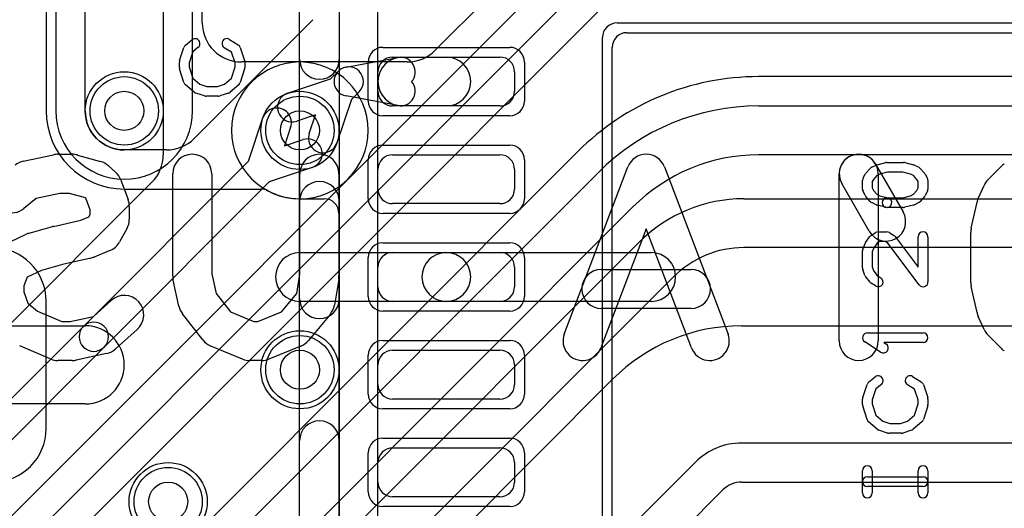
# Model space of a CAD drawing. Extents: x 0 to 20.5, y -0.9 to 20.
# Tile 15 of 18: x 9.8 to 14.8, y 10.5 to 13. Entities that reach past the tile are written whole.
import ezdxf

# ---------------------------------------------------------------- set-up
doc = ezdxf.new("R2010")
doc.units = 0
for name, color, linetype in [('Hole', 1, 'CONTINUOUS'), ('L1', 3, 'CONTINUOUS'), ('L2', 3, 'CONTINUOUS'), ('L3', 3, 'CONTINUOUS'), ('L4', 3, 'CONTINUOUS'), ('MetalMask-A', 176, 'CONTINUOUS'), ('PartsArea-A', 111, 'CONTINUOUS'), ('PartsSilk-A', 221, 'CONTINUOUS'), ('PartsSilk-B', 221, 'CONTINUOUS'), ('Resist-A', 2, 'CONTINUOUS'), ('Resist-B', 2, 'CONTINUOUS'), ('Silk-A', 140, 'CONTINUOUS'), ('Silk-B', 140, 'CONTINUOUS')]:
    doc.layers.add(name, color=color, linetype=linetype)

msp = doc.modelspace()

# ---------------------------------------------------------------- linework, layer by layer
at = {"layer": 'Hole'}
for centre in [(10.3, 12.5), (11.2, 12.4), (11.2, 11.175), (10.525, 10.5)]:
    msp.add_circle(centre, 0.1, dxfattribs=at)
at = {"layer": 'L1'}
for p, q in [((9.89996, 13.3), (9.89996, 12.5)), ((10.1, 12.5), (10.1, 13.3)), ((11.26642, 12.96642), (10.65858, 12.35858)), ((12.875, 12.9), (15.725, 12.9)), ((12.8, 9.975), (12.8, 12.825)), ((11.43636, 12.72375), (11.70226, 12.77292)), ((11.675, 12.775), (12.225, 12.775)), ((11.725, 12.775), (11.95, 12.775)), ((11.13659, 12.58968), (11.35745, 12.66351)), ((11.35745, 12.66351), (11.39697, 12.70303)), ((11.6, 12.6), (11.6, 12.7)), ((12.3, 12.7), (12.3, 12.6)), ((11.70226, 12.52708), (11.43636, 12.57625)), ((11.50303, 12.59697), (11.46351, 12.55745)), ((11.46351, 12.55745), (11.38968, 12.33659)), ((12.225, 12.525), (11.675, 12.525)), ((11.95, 12.525), (11.725, 12.525)), ((11.27919, 12.47919), (11.18415, 12.44742)), ((11.24742, 12.38415), (11.27919, 12.47919)), ((10.51716, 12.3), (10.3, 12.3)), ((11.675, 12.275), (12.225, 12.275)), ((11.6, 12.1), (11.6, 12.2)), ((12.3, 12.2), (12.3, 12.1)), ((10.3, 12.09996), (11, 12.09996)), ((11.2, 12.04996), (11.32499, 12.04996)), ((12.225, 12.025), (11.675, 12.025)), ((11.39996, 11.97499), (11.39996, 8.69996)), ((11.2, 11.775), (11.95, 11.775)), ((11.675, 11.775), (12.225, 11.775)), ((11.95, 11.775), (13, 11.775)), ((11.6, 11.6), (11.6, 11.7)), ((12.3, 11.7), (12.3, 11.6)), ((9.90004, 10.875), (9.90004, 11.525)), ((11.95, 11.525), (11.2, 11.525)), ((12.225, 11.525), (11.675, 11.525)), ((13, 11.525), (11.95, 11.525)), ((9.34, 11.4), (10.1, 11.4)), ((11.675, 11.275), (12.225, 11.275)), ((11.6, 11.1), (11.6, 11.2)), ((12.3, 11.2), (12.3, 11.1)), ((10.1, 11), (9.34, 11)), ((12.225, 11.025), (11.675, 11.025)), ((11.675, 10.775), (12.225, 10.775)), ((11.6, 10.6), (11.6, 10.7)), ((12.3, 10.7), (12.3, 10.6)), ((12.225, 10.525), (11.675, 10.525))]:
    msp.add_line(p, q, dxfattribs=at)
for centre in [(10.3, 12.5), (11.2, 12.4), (11.2, 11.175), (10.525, 10.5)]:
    msp.add_circle(centre, 0.2, dxfattribs=at)
for centre, radius, start, end in [((12.875, 12.825), 0.075, 90, 180), ((11.725, 12.65), 0.125, 90, -90), ((11.675, 12.7), 0.075, 90, 180), ((11.7159, 12.69917), 0.075, -40.96673, 100.47674), ((11.95, 12.65), 0.125, -90, 90), ((12.225, 12.7), 0.075, 0, 90), ((11.45, 12.65), 0.075, 100.4784, -100.4784), ((11.45, 12.65), 0.075, -45, 135), ((11.7159, 12.60083), 0.075, -100.4784, 40.96673), ((11.16037, 12.51855), 0.075, 108.48568, -71.51587), ((11.675, 12.6), 0.075, 180, -90), ((12.225, 12.6), 0.075, -90, 0), ((10.3, 12.5), 0.40004, 180, -90), ((10.3, 12.5), 0.2, 180, -90), ((11.31855, 12.36037), 0.075, 161.51432, -18.48413), ((10.51716, 12.5), 0.2, -90, -45), ((11.675, 12.2), 0.075, 90, 180), ((12.225, 12.2), 0.075, 0, 90), ((11, 12.02499), 0.07497, 61.92751, 90), ((11.2, 12.4), 0.35004, -118.07172, -90), ((11.675, 12.1), 0.075, 180, -90), ((12.225, 12.1), 0.075, -90, 0), ((11.32499, 11.97499), 0.07497, 0, 90), ((9.625, 11.525), 0.27504, 0, 90), ((11.2, 11.65), 0.125, 90, -90), ((11.675, 11.7), 0.075, 90, 180), ((11.95, 11.65), 0.125, 90, -90), ((11.95, 11.65), 0.125, -90, 90), ((12.225, 11.7), 0.075, 0, 90), ((13, 11.65), 0.125, -90, 90), ((11.675, 11.6), 0.075, 180, -90), ((12.225, 11.6), 0.075, -90, 0), ((10.1, 11.2), 0.2, -90, 90), ((11.675, 11.2), 0.075, 90, 180), ((12.225, 11.2), 0.075, 0, 90), ((11.675, 11.1), 0.075, 180, -90), ((12.225, 11.1), 0.075, -90, 0), ((9.625, 10.875), 0.27504, -90, 0), ((11.675, 10.7), 0.075, 90, 180), ((12.225, 10.7), 0.075, 0, 90), ((11.675, 10.6), 0.075, 180, -90), ((12.225, 10.6), 0.075, -90, 0)]:
    msp.add_arc(centre, radius, start, end, dxfattribs=at)
at = {"layer": 'L2'}
for p, q in [((9.94996, 13.3), (9.94996, 12.5)), ((10.65004, 12.5), (10.65004, 13.3))]:
    msp.add_line(p, q, dxfattribs=at)
for centre in [(11.2, 11.175), (10.525, 10.5)]:
    msp.add_circle(centre, 0.2, dxfattribs=at)
for centre, start, end in [((11.2, 12.4), 90, -90), ((11.2, 12.4), -90, 90), ((10.3, 12.5), 180, 0)]:
    msp.add_arc(centre, 0.35004, start, end, dxfattribs=at)
at = {"layer": 'L3'}
for p, q in [((9.94996, 13.3), (9.94996, 12.5)), ((10.65004, 12.5), (10.65004, 13.3))]:
    msp.add_line(p, q, dxfattribs=at)
for centre in [(11.2, 11.175), (10.525, 10.5)]:
    msp.add_circle(centre, 0.2, dxfattribs=at)
for centre, start, end in [((11.2, 12.4), 90, -90), ((11.2, 12.4), -90, 90), ((10.3, 12.5), 180, 0)]:
    msp.add_arc(centre, 0.35004, start, end, dxfattribs=at)
at = {"layer": 'L4'}
for p, q in [((13.26119, 14.1784), (11.89141, 12.80862)), ((9.534, 10.23902), (13.44672, 14.15173)), ((13.55279, 14.04566), (9.64007, 10.13296)), ((9.74617, 10.02687), (13.65702, 13.93771)), ((10.5, 13.3), (10.5, 12.27574)), ((10.70004, 12.95004), (10.70004, 13.3)), ((11.74999, 12.75004), (10.90004, 12.75004)), ((17.07224, 12.67504), (13.54979, 12.67504)), ((13.54979, 12.525), (15.3349, 12.525)), ((10.93649, 12.24255), (11.01032, 12.46341)), ((11.15258, 12.41585), (11.12081, 12.32081)), ((11.12081, 12.32081), (11.21585, 12.35258)), ((12.62346, 12.29134), (9.91343, 9.58131)), ((15.3349, 12.275), (13.54979, 12.275)), ((10.09097, 11.39703), (10.93649, 12.24255)), ((11.26341, 12.21032), (11.04255, 12.13649)), ((10.01868, 9.47438), (12.72955, 12.18525)), ((10.44142, 12.13432), (8.96568, 10.65858)), ((11.04255, 12.13649), (10.19703, 11.29097)), ((12.90633, 12.00847), (10.19546, 9.2976)), ((13.47486, 12.04999), (17.46196, 12.04999)), ((10.30159, 9.19153), (12.93745, 11.82739)), ((17.46196, 11.79999), (13.47486, 11.79999)), ((13.11423, 11.65061), (10.47836, 9.01476)), ((9.23296, 10.53902), (10.09097, 11.39703)), ((13.46303, 11.4), (17.13697, 11.4)), ((10.19703, 11.29097), (9.33903, 10.43295)), ((10.18787, 8.51213), (12.80188, 11.12614)), ((17.13697, 10.8), (13.46303, 10.8)), ((13.22614, 10.70188), (10.61213, 8.08787)), ((13.46302, 10.59996), (17.13697, 10.59996)), ((10.75567, 7.94851), (13.36759, 10.56043))]:
    msp.add_line(p, q, dxfattribs=at)
for centre in [(10.3, 12.5), (11.2, 12.4), (11.2, 11.175), (10.525, 10.5)]:
    msp.add_circle(centre, 0.2, dxfattribs=at)
for centre, radius, start, end in [((10.90004, 12.95004), 0.2, 180, -90), ((11.74999, 12.95004), 0.2, -90, -45), ((13.5498, 11.365), 1.31004, 90.00044, 135), ((11.08145, 12.43963), 0.075, -18.48568, 161.51587), ((13.54979, 11.365), 1.16, 90, 134.99965), ((11.23963, 12.28145), 0.075, -71.51432, 108.48413), ((10.3, 12.27574), 0.2, -45, 0), ((13.54979, 11.365), 0.91, 90, 134.99955), ((13.47486, 11.28999), 0.76, 90, 135.00053), ((13.47486, 11.28999), 0.51, 90, 135.00079), ((10.144, 11.344), 0.075, -45, 135), ((10.144, 11.344), 0.075, 135, -45), ((13.46302, 10.465), 0.935, 89.99939, 135), ((13.46302, 10.465), 0.335, 89.99829, 135), ((13.46302, 10.465), 0.13496, 90, 135)]:
    msp.add_arc(centre, radius, start, end, dxfattribs=at)
at = {"layer": 'MetalMask-A'}
for p, q in [((12.875, 12.9), (15.725, 12.9)), ((12.8, 9.975), (12.8, 12.825)), ((11.675, 12.775), (12.225, 12.775)), ((11.6, 12.6), (11.6, 12.7)), ((12.3, 12.7), (12.3, 12.6)), ((12.225, 12.525), (11.675, 12.525)), ((11.675, 12.275), (12.225, 12.275)), ((11.6, 12.1), (11.6, 12.2)), ((12.3, 12.2), (12.3, 12.1)), ((12.225, 12.025), (11.675, 12.025)), ((11.675, 11.775), (12.225, 11.775)), ((11.6, 11.6), (11.6, 11.7)), ((12.3, 11.7), (12.3, 11.6)), ((12.225, 11.525), (11.675, 11.525)), ((11.675, 11.275), (12.225, 11.275)), ((11.6, 11.1), (11.6, 11.2)), ((12.3, 11.2), (12.3, 11.1)), ((12.225, 11.025), (11.675, 11.025)), ((11.675, 10.775), (12.225, 10.775)), ((11.6, 10.6), (11.6, 10.7)), ((12.3, 10.7), (12.3, 10.6)), ((12.225, 10.525), (11.675, 10.525))]:
    msp.add_line(p, q, dxfattribs=at)
for centre, start, end in [((12.875, 12.825), 90, 180), ((11.675, 12.7), 90, 180), ((12.225, 12.7), 0, 90), ((11.675, 12.6), 180, -90), ((12.225, 12.6), -90, 0), ((11.675, 12.2), 90, 180), ((12.225, 12.2), 0, 90), ((11.675, 12.1), 180, -90), ((12.225, 12.1), -90, 0), ((11.675, 11.7), 90, 180), ((12.225, 11.7), 0, 90), ((11.675, 11.6), 180, -90), ((12.225, 11.6), -90, 0), ((11.675, 11.2), 90, 180), ((12.225, 11.2), 0, 90), ((11.675, 11.1), 180, -90), ((12.225, 11.1), -90, 0), ((11.675, 10.7), 90, 180), ((12.225, 10.7), 0, 90), ((11.675, 10.6), 180, -90), ((12.225, 10.6), -90, 0)]:
    msp.add_arc(centre, 0.075, start, end, dxfattribs=at)
at = {"layer": 'PartsArea-A'}
msp.add_line((11.6, 9.525), (11.6, 13.275), dxfattribs=at)
at = {"layer": 'PartsSilk-A'}
for p, q in [((11.1984, 8.4), (11.1984, 14.4)), ((11.4016, 14.4), (11.4016, 8.5016)), ((10.83918, 12.86564), (10.88362, 12.83787)), ((10.58369, 12.7579), (10.60591, 12.82457)), ((10.61363, 12.83588), (10.64696, 12.86365)), ((10.67896, 12.82523), (10.6511, 12.80202)), ((10.8495, 12.80023), (10.81268, 12.82324)), ((10.89409, 12.82457), (10.91631, 12.7579)), ((10.6511, 12.80202), (10.63241, 12.74594)), ((10.86759, 12.74594), (10.8495, 12.80023)), ((10.58241, 12.72222), (10.58241, 12.75)), ((10.60582, 12.64516), (10.5836, 12.7146)), ((10.63241, 12.74594), (10.63241, 12.72612)), ((10.63241, 12.72612), (10.65132, 12.66702)), ((10.84868, 12.66702), (10.86759, 12.72612)), ((10.86759, 12.72612), (10.86759, 12.74594)), ((10.9164, 12.7146), (10.89418, 12.64516)), ((10.91759, 12.75), (10.91759, 12.72222)), ((10.65132, 12.66702), (10.68656, 12.63618)), ((10.81344, 12.63618), (10.84868, 12.66702)), ((10.65761, 12.59508), (10.61317, 12.63397)), ((10.68656, 12.63618), (10.72234, 12.625)), ((10.72234, 12.625), (10.77766, 12.625)), ((10.77766, 12.625), (10.81344, 12.63618)), ((10.88683, 12.63397), (10.84239, 12.59508)), ((10.71106, 12.57614), (10.66661, 12.59003)), ((10.78148, 12.575), (10.71852, 12.575)), ((10.83339, 12.59003), (10.78894, 12.57614)), ((14.12956, 12.21125), (14.15178, 12.22236)), ((14.1569, 12.22425), (14.20135, 12.23536)), ((14.20741, 12.23611), (14.29259, 12.23611)), ((14.29865, 12.23536), (14.3431, 12.22425)), ((14.34822, 12.22236), (14.37044, 12.21125)), ((14.0857, 12.15684), (14.09681, 12.17629)), ((14.09983, 12.1805), (14.12205, 12.2055)), ((14.15623, 12.16868), (14.13894, 12.14923)), ((14.17169, 12.17641), (14.15623, 12.16868)), ((14.21049, 12.18611), (14.17169, 12.17641)), ((14.28951, 12.18611), (14.21049, 12.18611)), ((14.32831, 12.17641), (14.28951, 12.18611)), ((14.34377, 12.16868), (14.32831, 12.17641)), ((14.36106, 12.14923), (14.34377, 12.16868)), ((14.37795, 12.2055), (14.40017, 12.1805)), ((14.40319, 12.17629), (14.4143, 12.15684)), ((14.08241, 12.1), (14.08241, 12.14444)), ((14.13894, 12.14923), (14.13241, 12.1378)), ((14.13241, 12.1378), (14.13241, 12.1059)), ((14.36759, 12.1378), (14.36106, 12.14923)), ((14.36759, 12.1059), (14.36759, 12.1378)), ((14.41759, 12.14444), (14.41759, 12.1)), ((14.09616, 12.0666), (14.08505, 12.08882)), ((14.12205, 12.03617), (14.09983, 12.06117)), ((14.13241, 12.1059), (14.1394, 12.09192)), ((14.1394, 12.09192), (14.15623, 12.07299)), ((14.15623, 12.07299), (14.17169, 12.06526)), ((14.17169, 12.06526), (14.21347, 12.05481)), ((14.28951, 12.05556), (14.32831, 12.06526)), ((14.32831, 12.06526), (14.34377, 12.07299)), ((14.34377, 12.07299), (14.3606, 12.09192)), ((14.3606, 12.09192), (14.36759, 12.1059)), ((14.40017, 12.06117), (14.37795, 12.03617)), ((14.41495, 12.08882), (14.40384, 12.0666)), ((14.15178, 12.01931), (14.12956, 12.03042)), ((14.20135, 12.00631), (14.1569, 12.01742)), ((14.20741, 12.05556), (14.28951, 12.05556)), ((14.3431, 12.01742), (14.29865, 12.00631)), ((14.37044, 12.03042), (14.34822, 12.01931)), ((14.29259, 12.00556), (14.20741, 12.00556)), ((14.0983, 11.82581), (14.12052, 11.85637)), ((14.12749, 11.86287), (14.14971, 11.87676)), ((14.16296, 11.88056), (14.20741, 11.88056)), ((14.22066, 11.87676), (14.24288, 11.86287)), ((14.24961, 11.8567), (14.36759, 11.69983)), ((14.36759, 11.69983), (14.36759, 11.85556)), ((14.41759, 11.85556), (14.41759, 11.625)), ((14.0842, 11.79261), (14.09531, 11.82039)), ((14.15811, 11.82304), (14.14057, 11.79893)), ((14.17013, 11.83056), (14.15811, 11.82304)), ((14.20024, 11.83056), (14.17013, 11.83056)), ((14.21244, 11.82293), (14.20024, 11.83056)), ((14.37261, 11.60997), (14.21244, 11.82293)), ((14.08241, 11.69722), (14.08241, 11.78333)), ((14.14057, 11.79893), (14.13241, 11.77852)), ((14.13241, 11.77852), (14.13241, 11.70162)), ((14.09503, 11.65813), (14.08392, 11.68868)), ((14.13241, 11.70162), (14.14061, 11.67908)), ((14.14061, 11.67908), (14.1576, 11.65783)), ((14.1576, 11.65783), (14.17621, 11.6462)), ((14.12122, 11.62327), (14.099, 11.65105)), ((14.14971, 11.6038), (14.12749, 11.61769)), ((14.10741, 11.36389), (14.39259, 11.36389)), ((14.1753, 11.26513), (14.09382, 11.31791)), ((14.39259, 11.31389), (14.19199, 11.31389)), ((14.19199, 11.31389), (14.20248, 11.30709)), ((14.08369, 11.0329), (14.10591, 11.09957)), ((14.11363, 11.11088), (14.14696, 11.13865)), ((14.17896, 11.10023), (14.1511, 11.07702)), ((14.3495, 11.07523), (14.31268, 11.09824)), ((14.33918, 11.14064), (14.38362, 11.11287)), ((14.39409, 11.09957), (14.41631, 11.0329)), ((14.1511, 11.07702), (14.13241, 11.02094)), ((14.36759, 11.02094), (14.3495, 11.07523)), ((14.08241, 10.99722), (14.08241, 11.025)), ((14.13241, 11.02094), (14.13241, 11.00112)), ((14.13241, 11.00112), (14.15132, 10.94202)), ((14.34868, 10.94202), (14.36759, 11.00112)), ((14.36759, 11.00112), (14.36759, 11.02094)), ((14.41759, 11.025), (14.41759, 10.99722)), ((14.10582, 10.92016), (14.0836, 10.9896)), ((14.4164, 10.9896), (14.39418, 10.92016)), ((14.15761, 10.87008), (14.11317, 10.90897)), ((14.15132, 10.94202), (14.18656, 10.91118)), ((14.18656, 10.91118), (14.22234, 10.9)), ((14.22234, 10.9), (14.27766, 10.9)), ((14.27766, 10.9), (14.31344, 10.91118)), ((14.31344, 10.91118), (14.34868, 10.94202)), ((14.38683, 10.90897), (14.34239, 10.87008)), ((14.21106, 10.85114), (14.16661, 10.86503)), ((14.28148, 10.85), (14.21852, 10.85)), ((14.33339, 10.86503), (14.28894, 10.85114)), ((14.08241, 10.54444), (14.08241, 10.65833)), ((14.13241, 10.65833), (14.13241, 10.54444)), ((14.36759, 10.54444), (14.36759, 10.65833)), ((14.41759, 10.65833), (14.41759, 10.54444)), ((14.10741, 10.62778), (14.39259, 10.62778)), ((14.39259, 10.57778), (14.10741, 10.57778))]:
    msp.add_line(p, q, dxfattribs=at)
for centre, start, end in [((10.66296, 12.84444), -50.2091, 129.8005), ((10.82593, 12.84444), 57.99462, -122.00075), ((10.62963, 12.81667), 129.7909, 161.57954), ((10.87037, 12.81667), 18.42046, 57.99462), ((10.60741, 12.75), 161.57954, 180), ((10.60741, 12.72222), 180, -162.25358), ((10.89259, 12.75), 0, 18.42046), ((10.89259, 12.72222), -17.74642, 0), ((10.62963, 12.65278), -162.25358, -131.18808), ((10.87037, 12.65278), -48.81192, -17.74642), ((10.67407, 12.61389), -131.18808, -107.36223), ((10.71852, 12.6), -107.36223, -90), ((10.78148, 12.6), -90, -72.63777), ((10.82593, 12.61389), -72.63777, -48.81192), ((14.14074, 12.18889), 116.56505, 138.37217), ((14.16296, 12.2), 104.03068, 116.56505), ((14.20741, 12.21111), 90, 104.03068), ((14.29259, 12.21111), 75.96932, 90), ((14.33704, 12.2), 63.43495, 75.96932), ((14.35926, 12.18889), 41.62783, 63.43495), ((14.11852, 12.16389), 138.37217, 150.26649), ((14.38148, 12.16389), 29.73351, 41.62783), ((14.10741, 12.14444), 150.26649, 180), ((14.39259, 12.14444), 0, 29.73351), ((14.10741, 12.1), 180, -153.43495), ((14.11852, 12.07778), -153.43495, -138.37217), ((14.38148, 12.07778), -41.62783, -26.56505), ((14.39259, 12.1), -26.56505, 0), ((14.14074, 12.05278), -138.37217, -116.56505), ((14.16296, 12.04167), -116.56505, -104.03068), ((14.20741, 12.03056), 90, -90), ((14.20741, 12.03056), -104.03068, 75.96679), ((14.29259, 12.03056), -90, -75.96932), ((14.33704, 12.04167), -75.96932, -63.43495), ((14.35926, 12.05278), -63.43495, -41.62783), ((14.14074, 11.84167), 122.00538, 143.97932), ((14.16296, 11.85556), 90, 122.01002), ((14.20741, 11.85556), 57.99462, 90), ((14.22963, 11.84167), 36.9524, 57.98998), ((14.39259, 11.85556), 0, 180), ((14.11852, 11.81111), 143.98274, 158.20215), ((14.10741, 11.78333), 158.2071, 180), ((14.10741, 11.69722), 180, -160.01539), ((14.11852, 11.66667), -160.02081, -141.34522), ((14.14074, 11.63889), -141.33303, -122.01002), ((14.16296, 11.625), -122.00538, 57.98998), ((14.39259, 11.625), -143.0476, 0), ((14.10741, 11.33889), 90, -122.93381), ((14.39259, 11.33889), -90, 90), ((14.18889, 11.28611), -122.93354, 57.06619), ((14.12963, 11.09167), 129.7909, 161.57954), ((14.16296, 11.11944), -50.2091, 129.8005), ((14.32593, 11.11944), 57.99462, -122.00075), ((14.37037, 11.09167), 18.42046, 57.99462), ((14.10741, 11.025), 161.57954, 180), ((14.10741, 10.99722), 180, -162.25358), ((14.39259, 11.025), 0, 18.42046), ((14.39259, 10.99722), -17.74642, 0), ((14.12963, 10.92778), -162.25358, -131.18808), ((14.37037, 10.92778), -48.81192, -17.74642), ((14.17407, 10.88889), -131.18808, -107.36223), ((14.21852, 10.875), -107.36223, -90), ((14.28148, 10.875), -90, -72.63777), ((14.32593, 10.88889), -72.63777, -48.81192), ((14.10741, 10.65833), 0, 180), ((14.39259, 10.65833), 0, 180), ((14.10741, 10.60278), 90, -90), ((14.39259, 10.60278), -90, 90), ((14.10741, 10.54444), 180, 0), ((14.39259, 10.54444), 180, 0)]:
    msp.add_arc(centre, 0.025, start, end, dxfattribs=at)
at = {"layer": 'PartsSilk-B'}
for p, q in [((9.78274, 12.24222), (9.9383, 12.27556)), ((9.95926, 12.27778), (10.03333, 12.27778)), ((10.06041, 12.27404), (10.17893, 12.2407)), ((10.21874, 12.21878), (10.25578, 12.18545)), ((12.5547, 11.35782), (12.88062, 12.21338)), ((13.06752, 12.21338), (13.39345, 11.35782)), ((14.14962, 12.22768), (14.29036, 11.98323)), ((14.72559, 12.14849), (14.79225, 12.21515)), ((10.54815, 11.65556), (10.54815, 12.17778)), ((10.74815, 12.17778), (10.74815, 11.66654)), ((11.2, 11.66384), (11.2, 12.17778)), ((11.4, 12.17778), (11.4, 11.65556)), ((13.96296, 11.32222), (13.96296, 12.17778)), ((14.16296, 12.17778), (14.16296, 11.32222)), ((10.28266, 12.14584), (10.3197, 12.04584)), ((14.11704, 11.88343), (13.9763, 12.12788)), ((14.67529, 12.05172), (14.70492, 12.11839)), ((9.96986, 12.07778), (9.8483, 12.05173)), ((10.01953, 12.07778), (9.96986, 12.07778)), ((10.10231, 12.0545), (10.01953, 12.07778)), ((9.8483, 12.05173), (9.78554, 12.00038)), ((10.10368, 12.05326), (10.10231, 12.0545)), ((10.12593, 11.99319), (10.10368, 12.05326)), ((10.32593, 12.01111), (10.32593, 11.94444)), ((14.63942, 11.89947), (14.66905, 12.0328)), ((10.07729, 11.94016), (10.11853, 11.95704)), ((10.11853, 11.95704), (10.12593, 11.97036)), ((10.12593, 11.97036), (10.12593, 11.99319)), ((9.81367, 11.87405), (9.93219, 11.90738)), ((9.93731, 11.90867), (10.07729, 11.94016)), ((9.67977, 11.81276), (9.79829, 11.86832)), ((10.31334, 11.89587), (10.2763, 11.82921)), ((12.97407, 11.89688), (12.7416, 11.28662)), ((13.20655, 11.28662), (12.97407, 11.89688)), ((14.63704, 11.62222), (14.63704, 11.87778)), ((10.22676, 11.78523), (10.14528, 11.75189)), ((9.98379, 11.71413), (9.87573, 11.68374)), ((10.12936, 11.74688), (9.98379, 11.71413)), ((9.87573, 11.68374), (9.80177, 11.64907)), ((10.74815, 11.66654), (10.77052, 11.56586)), ((11.1836, 11.56541), (11.2, 11.66384)), ((12.74444, 11.68889), (13.2037, 11.68889)), ((9.80177, 11.64907), (9.78519, 11.6043)), ((9.78519, 11.6043), (9.78519, 11.57348)), ((10.58016, 11.50053), (10.55053, 11.63387)), ((11.39864, 11.63912), (11.37642, 11.50578)), ((9.78519, 11.57348), (9.80657, 11.51575)), ((10.77052, 11.56586), (10.84404, 11.47134)), ((11.10578, 11.47202), (11.1836, 11.56541)), ((14.66905, 11.4672), (14.63942, 11.60053)), ((9.80657, 11.51575), (9.85609, 11.47524)), ((10.14183, 11.44775), (10.2331, 11.52989)), ((9.85609, 11.47524), (9.97979, 11.42222)), ((10.70254, 11.3275), (10.59884, 11.46083)), ((10.84404, 11.47134), (10.9641, 11.42222)), ((10.98404, 11.42222), (11.10578, 11.47202)), ((11.3546, 11.4582), (11.24349, 11.32487)), ((13.2037, 11.48889), (12.74444, 11.48889)), ((9.97979, 11.42222), (10.02273, 11.42222)), ((10.02273, 11.42222), (10.14183, 11.44775)), ((10.9641, 11.42222), (10.98404, 11.42222)), ((14.70492, 11.38161), (14.67529, 11.44828)), ((10.3669, 11.38123), (10.25579, 11.28123)), ((14.79225, 11.28485), (14.72559, 11.35151)), ((9.91987, 11.23031), (9.76431, 11.29698)), ((10.20985, 11.25778), (10.05429, 11.22444)), ((10.90657, 11.22967), (10.74361, 11.29634)), ((11.20453, 11.29634), (11.04156, 11.22967)), ((10.03333, 11.22222), (9.95926, 11.22222)), ((11.0037, 11.22222), (10.94444, 11.22222))]:
    msp.add_line(p, q, dxfattribs=at)
for centre, start, end in [((9.95926, 12.17778), 90, 102.09677), ((10.03333, 12.17778), 74.28757, 90), ((10.64815, 12.17778), 0, 180), ((11.3, 12.17778), 0, 180), ((12.97407, 12.17778), 20.85446, 159.14554), ((14.06296, 12.17778), 29.93392, -150.06918), ((14.06296, 12.17778), 0, 180), ((9.8037, 12.14444), 102.09876, 129.28711), ((10.15185, 12.14444), 48.0196, 74.28856), ((14.86296, 12.14444), 122.7397, 135), ((10.18889, 12.11111), 20.32334, 48.01792), ((9.72222, 12.07778), 129.28618, -50.71289), ((14.7963, 12.07778), 135, 156.03831), ((10.22593, 12.01111), 0, 20.32463), ((14.76667, 12.01111), 156.03926, 167.47074), ((14.2037, 11.93333), -150.06608, 29.93082), ((9.95926, 11.81111), 102.67982, 105.70536), ((10.22593, 11.94444), -29.05906, 0), ((9.84074, 11.77778), 105.70536, 115.1197), ((14.73704, 11.87778), 167.47306, 180), ((10.18889, 11.87778), -67.7464, -29.05898), ((10.10741, 11.84444), -77.32018, -67.7466), ((10.64815, 11.65556), 180, -167.47165), ((11.3, 11.65556), -9.46232, 0), ((12.74444, 11.58889), 90, -90), ((13.2037, 11.58889), -90, 90), ((14.73704, 11.62222), 180, -167.47074), ((10.3, 11.45556), -48.01151, 131.9875), ((11.27778, 11.52222), -39.80704, -9.46093), ((10.67778, 11.52222), -167.47306, -142.12531), ((14.76667, 11.48889), -167.47306, -156.03831), ((12.64815, 11.32222), 159.14554, -20.85401), ((13.3, 11.32222), -159.14554, 20.8546), ((14.7963, 11.42222), -156.03926, -135), ((10.78148, 11.38889), -142.12853, -112.25039), ((11.16667, 11.38889), -67.7517, -39.80599), ((14.06296, 11.32222), 180, 0), ((10.18889, 11.35556), -77.90124, -48.01151), ((14.86296, 11.35556), -135, -122.74137), ((9.95926, 11.32222), -113.19859, -90), ((10.03333, 11.32222), -90, -77.90124), ((10.94444, 11.32222), -112.2536, -90), ((11.0037, 11.32222), -90, -67.75084)]:
    msp.add_arc(centre, 0.1, start, end, dxfattribs=at)
at = {"layer": 'Resist-A'}
for p, q in [((12.825, 12.95), (15.775, 12.95)), ((12.75, 9.925), (12.75, 12.875)), ((11.625, 12.825), (12.275, 12.825)), ((11.55, 12.55), (11.55, 12.75)), ((12.35, 12.75), (12.35, 12.55)), ((12.275, 12.475), (11.625, 12.475)), ((11.625, 12.325), (12.275, 12.325)), ((11.55, 12.05), (11.55, 12.25)), ((12.35, 12.25), (12.35, 12.05)), ((12.275, 11.975), (11.625, 11.975)), ((11.625, 11.825), (12.275, 11.825)), ((11.55, 11.55), (11.55, 11.75)), ((12.35, 11.75), (12.35, 11.55)), ((12.275, 11.475), (11.625, 11.475)), ((11.625, 11.325), (12.275, 11.325)), ((11.55, 11.05), (11.55, 11.25)), ((12.35, 11.25), (12.35, 11.05)), ((12.275, 10.975), (11.625, 10.975)), ((11.625, 10.825), (12.275, 10.825)), ((11.55, 10.55), (11.55, 10.75)), ((12.35, 10.75), (12.35, 10.55)), ((12.275, 10.475), (11.625, 10.475))]:
    msp.add_line(p, q, dxfattribs=at)
for centre in [(10.3, 12.5), (11.2, 12.4), (11.2, 11.175), (10.525, 10.5)]:
    msp.add_circle(centre, 0.175, dxfattribs=at)
for centre, start, end in [((12.825, 12.875), 90, 180), ((11.625, 12.75), 90, 180), ((12.275, 12.75), 0, 90), ((11.625, 12.55), 180, -90), ((12.275, 12.55), -90, 0), ((11.625, 12.25), 90, 180), ((12.275, 12.25), 0, 90), ((11.625, 12.05), 180, -90), ((12.275, 12.05), -90, 0), ((11.625, 11.75), 90, 180), ((12.275, 11.75), 0, 90), ((11.625, 11.55), 180, -90), ((12.275, 11.55), -90, 0), ((11.625, 11.25), 90, 180), ((12.275, 11.25), 0, 90), ((11.625, 11.05), 180, -90), ((12.275, 11.05), -90, 0), ((11.625, 10.75), 90, 180), ((12.275, 10.75), 0, 90), ((11.625, 10.55), 180, -90), ((12.275, 10.55), -90, 0)]:
    msp.add_arc(centre, 0.075, start, end, dxfattribs=at)
at = {"layer": 'Resist-B'}
for centre in [(10.3, 12.5), (11.2, 12.4), (11.2, 11.175), (10.525, 10.5)]:
    msp.add_circle(centre, 0.175, dxfattribs=at)
at = {"layer": 'Silk-A'}
for p, q in [((11.1984, 12.76308), (11.1984, 13.06848)), ((11.4016, 13.06848), (11.4016, 12.76308)), ((11.1984, 11.53808), (11.1984, 12.03692)), ((11.4016, 12.03692), (11.4016, 11.53808)), ((11.1984, 8.4), (11.1984, 10.81192)), ((11.4016, 10.81192), (11.4016, 8.5016))]:
    msp.add_line(p, q, dxfattribs=at)
for centre, start, end in [((11.3, 12.76308), 180, 0), ((11.3, 12.03692), 0, 180), ((11.3, 11.53808), 180, 0), ((11.3, 10.81192), 0, 180)]:
    msp.add_arc(centre, 0.1016, start, end, dxfattribs=at)
at = {"layer": 'Silk-B'}
for p, q in [((9.78274, 12.24222), (9.9383, 12.27556)), ((9.95926, 12.27778), (10.03333, 12.27778)), ((10.06041, 12.27404), (10.17893, 12.2407)), ((10.21874, 12.21878), (10.25578, 12.18545)), ((12.5547, 11.35782), (12.88062, 12.21338)), ((13.06752, 12.21338), (13.39345, 11.35782)), ((14.14962, 12.22768), (14.29036, 11.98323)), ((14.72559, 12.14849), (14.79225, 12.21515)), ((10.54815, 11.65556), (10.54815, 12.17778)), ((10.74815, 12.17778), (10.74815, 11.66654)), ((11.2, 11.66384), (11.2, 12.17778)), ((11.4, 12.17778), (11.4, 11.65556)), ((13.96296, 11.32222), (13.96296, 12.17778)), ((14.16296, 12.17778), (14.16296, 11.32222)), ((10.28266, 12.14584), (10.3197, 12.04584)), ((14.11704, 11.88343), (13.9763, 12.12788)), ((14.67529, 12.05172), (14.70492, 12.11839)), ((9.96986, 12.07778), (9.8483, 12.05173)), ((10.01953, 12.07778), (9.96986, 12.07778)), ((10.10231, 12.0545), (10.01953, 12.07778)), ((9.8483, 12.05173), (9.78554, 12.00038)), ((10.10368, 12.05326), (10.10231, 12.0545)), ((10.12593, 11.99319), (10.10368, 12.05326)), ((10.32593, 12.01111), (10.32593, 11.94444)), ((14.63942, 11.89947), (14.66905, 12.0328)), ((10.07729, 11.94016), (10.11853, 11.95704)), ((10.11853, 11.95704), (10.12593, 11.97036)), ((10.12593, 11.97036), (10.12593, 11.99319)), ((9.81367, 11.87405), (9.93219, 11.90738)), ((9.93731, 11.90867), (10.07729, 11.94016)), ((9.67977, 11.81276), (9.79829, 11.86832)), ((10.31334, 11.89587), (10.2763, 11.82921)), ((12.97407, 11.89688), (12.7416, 11.28662)), ((13.20655, 11.28662), (12.97407, 11.89688)), ((14.63704, 11.62222), (14.63704, 11.87778)), ((10.22676, 11.78523), (10.14528, 11.75189)), ((9.98379, 11.71413), (9.87573, 11.68374)), ((10.12936, 11.74688), (9.98379, 11.71413)), ((9.87573, 11.68374), (9.80177, 11.64907)), ((10.74815, 11.66654), (10.77052, 11.56586)), ((11.1836, 11.56541), (11.2, 11.66384)), ((12.74444, 11.68889), (13.2037, 11.68889)), ((9.80177, 11.64907), (9.78519, 11.6043)), ((9.78519, 11.6043), (9.78519, 11.57348)), ((10.58016, 11.50053), (10.55053, 11.63387)), ((11.39864, 11.63912), (11.37642, 11.50578)), ((9.78519, 11.57348), (9.80657, 11.51575)), ((10.77052, 11.56586), (10.84404, 11.47134)), ((11.10578, 11.47202), (11.1836, 11.56541)), ((14.66905, 11.4672), (14.63942, 11.60053)), ((9.80657, 11.51575), (9.85609, 11.47524)), ((10.14183, 11.44775), (10.2331, 11.52989)), ((9.85609, 11.47524), (9.97979, 11.42222)), ((10.70254, 11.3275), (10.59884, 11.46083)), ((10.84404, 11.47134), (10.9641, 11.42222)), ((10.98404, 11.42222), (11.10578, 11.47202)), ((11.3546, 11.4582), (11.24349, 11.32487)), ((13.2037, 11.48889), (12.74444, 11.48889)), ((9.97979, 11.42222), (10.02273, 11.42222)), ((10.02273, 11.42222), (10.14183, 11.44775)), ((10.9641, 11.42222), (10.98404, 11.42222)), ((14.70492, 11.38161), (14.67529, 11.44828)), ((10.3669, 11.38123), (10.25579, 11.28123)), ((14.79225, 11.28485), (14.72559, 11.35151)), ((9.91987, 11.23031), (9.76431, 11.29698)), ((10.20985, 11.25778), (10.05429, 11.22444)), ((10.90657, 11.22967), (10.74361, 11.29634)), ((11.20453, 11.29634), (11.04156, 11.22967)), ((10.03333, 11.22222), (9.95926, 11.22222)), ((11.0037, 11.22222), (10.94444, 11.22222))]:
    msp.add_line(p, q, dxfattribs=at)
for centre, start, end in [((9.95926, 12.17778), 90, 102.09677), ((10.03333, 12.17778), 74.28757, 90), ((10.64815, 12.17778), 0, 180), ((11.3, 12.17778), 0, 180), ((12.97407, 12.17778), 20.85446, 159.14554), ((14.06296, 12.17778), 29.93392, -150.06918), ((14.06296, 12.17778), 0, 180), ((9.8037, 12.14444), 102.09876, 129.28711), ((10.15185, 12.14444), 48.0196, 74.28856), ((14.86296, 12.14444), 122.7397, 135), ((10.18889, 12.11111), 20.32334, 48.01792), ((9.72222, 12.07778), 129.28618, -50.71289), ((14.7963, 12.07778), 135, 156.03831), ((10.22593, 12.01111), 0, 20.32463), ((14.76667, 12.01111), 156.03926, 167.47074), ((14.2037, 11.93333), -150.06608, 29.93082), ((9.95926, 11.81111), 102.67982, 105.70536), ((10.22593, 11.94444), -29.05906, 0), ((9.84074, 11.77778), 105.70536, 115.1197), ((14.73704, 11.87778), 167.47306, 180), ((10.18889, 11.87778), -67.7464, -29.05898), ((10.10741, 11.84444), -77.32018, -67.7466), ((10.64815, 11.65556), 180, -167.47165), ((11.3, 11.65556), -9.46232, 0), ((12.74444, 11.58889), 90, -90), ((13.2037, 11.58889), -90, 90), ((14.73704, 11.62222), 180, -167.47074), ((10.3, 11.45556), -48.01151, 131.9875), ((11.27778, 11.52222), -39.80704, -9.46093), ((10.67778, 11.52222), -167.47306, -142.12531), ((14.76667, 11.48889), -167.47306, -156.03831), ((12.64815, 11.32222), 159.14554, -20.85401), ((13.3, 11.32222), -159.14554, 20.8546), ((14.7963, 11.42222), -156.03926, -135), ((10.78148, 11.38889), -142.12853, -112.25039), ((11.16667, 11.38889), -67.7517, -39.80599), ((14.06296, 11.32222), 180, 0), ((10.18889, 11.35556), -77.90124, -48.01151), ((14.86296, 11.35556), -135, -122.74137), ((9.95926, 11.32222), -113.19859, -90), ((10.03333, 11.32222), -90, -77.90124), ((10.94444, 11.32222), -112.2536, -90), ((11.0037, 11.32222), -90, -67.75084)]:
    msp.add_arc(centre, 0.1, start, end, dxfattribs=at)

doc.saveas('drawing.dxf')
